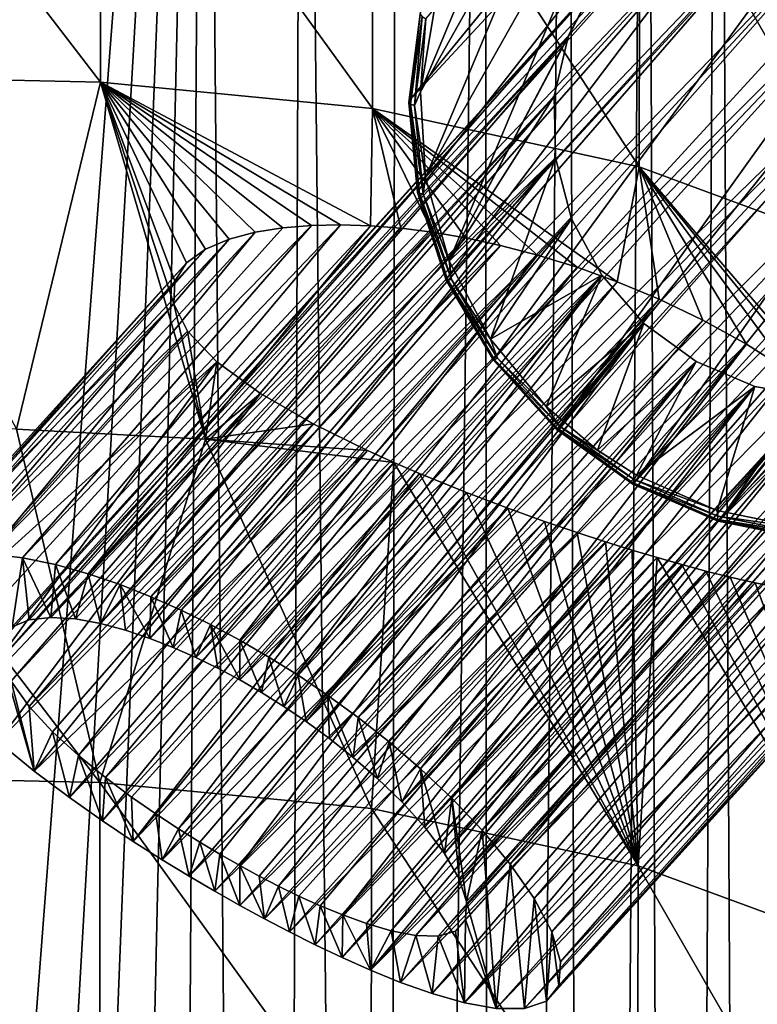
# Model space of a CAD drawing. Header units: metres. Extents: x -26 to 26, y -119 to 32.
# Tile 196 of 208: x 8.55 to 13.38, y 11.28 to 17.73. Entities that reach past the tile are written whole.
import ezdxf

# ---------------------------------------------------------------- set-up
doc = ezdxf.new("R2010")
doc.units = ezdxf.units.M
doc.layers.add('solid_13_411_041_XXX', color=7, linetype='CONTINUOUS')

msp = doc.modelspace()

# ---------------------------------------------------------------- linework, layer by layer
at = {"layer": 'solid_13_411_041_XXX'}
for points in [[(5.831902, -25.666977, 3.756081), (4.878562, 25.624779, 3.756081), (9.757009, 25.589111, 3.756081)], [(6.808683, -25.660992, 3.756081), (5.831902, -25.666977, 3.756081), (9.757009, 25.589111, 3.756081)], [(7.731613, -25.654713, 3.756081), (6.808683, -25.660992, 3.756081), (9.757009, 25.589111, 3.756081)], [(8.60435, -25.647881, 3.756081), (7.731613, -25.654713, 3.756081), (9.757009, 25.589111, 3.756081)], [(9.429008, -25.640295, 3.756081), (8.60435, -25.647881, 3.756081), (9.757009, 25.589111, 3.756081)], [(10.208792, -25.632196, 3.756081), (9.429008, -25.640295, 3.756081), (9.757009, 25.589111, 3.756081)], [(10.401168, 25.58287, 3.756081), (10.208792, -25.632196, 3.756081), (9.757009, 25.589111, 3.756081)], [(10.401168, 25.58287, 3.756081), (10.943266, -25.619617, 3.756081), (10.208792, -25.632196, 3.756081)], [(10.401168, 25.58287, 3.756081), (11.013348, 25.571047, 3.756081), (10.943266, -25.619617, 3.756081)], [(11.013348, 25.571047, 3.756081), (11.59411, 25.554113, 3.756081), (10.943266, -25.619617, 3.756081)], [(11.59411, 25.554113, 3.756081), (11.631536, -25.6001, 3.756081), (10.943266, -25.619617, 3.756081)], [(11.59411, 25.554113, 3.756081), (12.139857, 25.528975, 3.756081), (11.631536, -25.6001, 3.756081)], [(12.139857, 25.528975, 3.756081), (12.270702, -25.568821, 3.756081), (11.631536, -25.6001, 3.756081)], [(12.139857, 25.528975, 3.756081), (12.649996, 25.495146, 3.756081), (12.270702, -25.568821, 3.756081)], [(12.649996, 25.495146, 3.756081), (12.857265, -25.52578, 3.756081), (12.270702, -25.568821, 3.756081)], [(12.649996, 25.495146, 3.756081), (13.122694, 25.453043, 3.756081), (12.857265, -25.52578, 3.756081)], [(13.122694, 25.453043, 3.756081), (13.392784, -25.471094, 3.756081), (12.857265, -25.52578, 3.756081)], [(13.122694, 25.453043, 3.756081), (13.56049, 25.402906, 3.756081), (13.392784, -25.471094, 3.756081)], [(11.097615, 17.199749, 50.441036), (14.489766, 20.856882, 63.058983), (14.567707, 21.447651, 62.978523)], [(11.173163, 17.779676, 50.24818), (11.097615, 17.199749, 50.441036), (14.567707, 21.447651, 62.978523)], [(11.097615, 17.199749, 50.441036), (11.15557, 16.608032, 50.601433), (14.489766, 20.856882, 63.058983)], [(11.15557, 16.608032, 50.601433), (14.543443, 20.268007, 63.139286), (14.489766, 20.856882, 63.058983)], [(11.15557, 16.608032, 50.601433), (11.344121, 16.034195, 50.721329), (14.543443, 20.268007, 63.139286)], [(11.344121, 16.034195, 50.721329), (14.725434, 19.703249, 63.207401), (14.543443, 20.268007, 63.139286)], [(11.344121, 16.034195, 50.721329), (11.653813, 15.507015, 50.794716), (14.725434, 19.703249, 63.207401)], [(11.653813, 15.507015, 50.794716), (15.026772, 19.187281, 63.251022), (14.725434, 19.703249, 63.207401)], [(7.286555, 19.651575, 21.740513), (7.286551, 17.359747, 34.738117), (9.076546, 17.320461, 34.736599)], [(9.078056, 19.612093, 21.739695), (7.286555, 19.651575, 21.740513), (9.076546, 17.320461, 34.736599)], [(9.078056, 19.612093, 21.739695), (9.076546, 17.320461, 34.736599), (10.857989, 17.148922, 34.728016)], [(10.860944, 19.439571, 21.734562), (9.078056, 19.612093, 21.739695), (10.857989, 17.148922, 34.728016)], [(10.860944, 19.439571, 21.734562), (10.857989, 17.148922, 34.728016), (12.605941, 16.767563, 34.708519)], [(12.610147, 19.056086, 21.722675), (10.860944, 19.439571, 21.734562), (12.605941, 16.767563, 34.708519)], [(12.694605, 19.335445, 49.267811), (11.360467, 16.149397, 50.574905), (11.205418, 16.697655, 50.453594)], [(12.694605, 19.335445, 49.267811), (11.205418, 16.697655, 50.453594), (12.207278, 19.090193, 49.472038)], [(12.321836, 17.966549, 49.775414), (11.360467, 16.149397, 50.574905), (12.694605, 19.335445, 49.267811)], [(11.653813, 15.507015, 50.794716), (12.06912, 15.052923, 50.817909), (15.026772, 19.187281, 63.251022)], [(12.06912, 15.052923, 50.817909), (15.217627, 18.955164, 63.260391), (15.026772, 19.187281, 63.251022)], [(12.207278, 19.090193, 49.472038), (11.205418, 16.697655, 50.453594), (11.172605, 17.257481, 50.29591)], [(12.207278, 19.090193, 49.472038), (11.172605, 17.257481, 50.29591), (11.793775, 18.740894, 49.687332)], [(12.610147, 19.056086, 21.722675), (12.605941, 16.767563, 34.708519), (14.282841, 16.146286, 34.676434)], [(14.287923, 18.431551, 21.702971), (12.610147, 19.056086, 21.722675), (14.282841, 16.146286, 34.676434)], [(12.06912, 15.052923, 50.817909), (15.432016, 18.744043, 63.260078), (15.217627, 18.955164, 63.260391)], [(11.793775, 18.740894, 49.687332), (11.172605, 17.257481, 50.29591), (11.263619, 17.801838, 50.10947)], [(12.06912, 15.052923, 50.817909), (12.569215, 14.694694, 50.789749), (15.432016, 18.744043, 63.260078)], [(12.569215, 14.694694, 50.789749), (15.667172, 18.556452, 63.249557), (15.432016, 18.744043, 63.260078)], [(8.752592, 13.817999, 33.698719), (12.918184, 18.466753, 49.465981), (13.297206, 18.589657, 49.32732)], [(8.912621, 13.807173, 33.318634), (8.752592, 13.817999, 33.698719), (13.297206, 18.589657, 49.32732)], [(9.077624, 13.777135, 33.023472), (8.912621, 13.807173, 33.318634), (13.297206, 18.589657, 49.32732)], [(9.077624, 13.777135, 33.023472), (13.297206, 18.589657, 49.32732), (13.70167, 18.616512, 49.210377)], [(9.241492, 13.733468, 32.79826), (9.077624, 13.777135, 33.023472), (13.70167, 18.616512, 49.210377)], [(9.400552, 13.68035, 32.630367), (9.241492, 13.733468, 32.79826), (13.70167, 18.616512, 49.210377)], [(9.400552, 13.68035, 32.630367), (13.70167, 18.616512, 49.210377), (14.108065, 18.545759, 49.121948)], [(9.553615, 13.620504, 32.508766), (9.400552, 13.68035, 32.630367), (14.108065, 18.545759, 49.121948)], [(9.701902, 13.555016, 32.424465), (9.553615, 13.620504, 32.508766), (14.108065, 18.545759, 49.121948)], [(9.701902, 13.555016, 32.424465), (14.108065, 18.545759, 49.121948), (14.492766, 18.381517, 49.067169)], [(12.569215, 14.694694, 50.789749), (15.920029, 18.394691, 63.228653), (15.667172, 18.556452, 63.249557)], [(8.609137, 13.802664, 34.173035), (12.586637, 18.254946, 49.618294), (12.918184, 18.466753, 49.465981)], [(8.752592, 13.817999, 33.698719), (8.609137, 13.802664, 34.173035), (12.918184, 18.466753, 49.465981)], [(9.846226, 13.484516, 32.372063), (9.701902, 13.555016, 32.424465), (14.492766, 18.381517, 49.067169)], [(9.988956, 13.40837, 32.34811), (9.846226, 13.484516, 32.372063), (14.492766, 18.381517, 49.067169)], [(9.988956, 13.40837, 32.34811), (14.492766, 18.381517, 49.067169), (14.83343, 18.133331, 49.049225)], [(13.129019, 14.450288, 50.711651), (15.920029, 18.394691, 63.228653), (12.569215, 14.694694, 50.789749)], [(16.187569, 18.260567, 63.19738), (15.920029, 18.394691, 63.228653), (13.129019, 14.450288, 50.711651)], [(8.498278, 13.755223, 34.736103), (12.321836, 17.966549, 49.775414), (12.586637, 18.254946, 49.618294)], [(8.609137, 13.802664, 34.173035), (8.498278, 13.755223, 34.736103), (12.586637, 18.254946, 49.618294)], [(16.466722, 18.155735, 63.156342), (16.187569, 18.260567, 63.19738), (13.129019, 14.450288, 50.711651)], [(10.132395, 13.325391, 32.351948), (9.988956, 13.40837, 32.34811), (14.83343, 18.133331, 49.049225)], [(10.276804, 13.235147, 32.384892), (10.132395, 13.325391, 32.351948), (14.83343, 18.133331, 49.049225)], [(10.424582, 13.135489, 32.450687), (10.276804, 13.235147, 32.384892), (14.83343, 18.133331, 49.049225)], [(10.424582, 13.135489, 32.450687), (14.83343, 18.133331, 49.049225), (15.11027, 17.815613, 49.069157)], [(16.754025, 18.081606, 63.106358), (16.466722, 18.155735, 63.156342), (13.129019, 14.450288, 50.711651)], [(16.754025, 18.081606, 63.106358), (13.129019, 14.450288, 50.711651), (13.720464, 14.331961, 50.587521)], [(8.430778, 13.550331, 36.075058), (12.139165, 17.618332, 49.9282), (12.321836, 17.966549, 49.775414)], [(8.434385, 13.671386, 35.378971), (8.430778, 13.550331, 36.075058), (12.321836, 17.966549, 49.775414)], [(8.498278, 13.755223, 34.736103), (8.434385, 13.671386, 35.378971), (12.321836, 17.966549, 49.775414)], [(12.321836, 17.966549, 49.775414), (12.139165, 17.618332, 49.9282), (11.360467, 16.149397, 50.574905)], [(10.576287, 13.02486, 32.55537), (10.424582, 13.135489, 32.450687), (15.11027, 17.815613, 49.069157)], [(10.732669, 12.90093, 32.708622), (10.576287, 13.02486, 32.55537), (15.11027, 17.815613, 49.069157)], [(10.732669, 12.90093, 32.708622), (15.11027, 17.815613, 49.069157), (15.307184, 17.446827, 49.125809)], [(11.208136, 17.735876, 50.152241), (11.263619, 17.801838, 50.10947), (11.172605, 17.257481, 50.29591)], [(11.095407, 17.188557, 50.403801), (11.097615, 17.199749, 50.441036), (11.173163, 17.779676, 50.24818)], [(11.170747, 17.766884, 50.211479), (11.095407, 17.188557, 50.403801), (11.173163, 17.779676, 50.24818)], [(11.108274, 17.177734, 50.368549), (11.095407, 17.188557, 50.403801), (11.170747, 17.766884, 50.211479)], [(11.108274, 17.177734, 50.368549), (11.170747, 17.766884, 50.211479), (11.183018, 17.751492, 50.17775)], [(11.108274, 17.177734, 50.368549), (11.183018, 17.751492, 50.17775), (11.134283, 17.168966, 50.340763)], [(11.183018, 17.751492, 50.17775), (11.208136, 17.735876, 50.152241), (11.134283, 17.168966, 50.340763)], [(11.134283, 17.168966, 50.340763), (11.208136, 17.735876, 50.152241), (11.172605, 17.257481, 50.29591)], [(8.430778, 13.550331, 36.075058), (8.492352, 13.400116, 36.76585), (12.139165, 17.618332, 49.9282)], [(8.492352, 13.400116, 36.76585), (12.049231, 17.230511, 50.067783), (12.139165, 17.618332, 49.9282)], [(12.139165, 17.618332, 49.9282), (12.049231, 17.230511, 50.067783), (11.360467, 16.149397, 50.574905)], [(10.892148, 12.762321, 32.922787), (10.732669, 12.90093, 32.708622), (15.307184, 17.446827, 49.125809)], [(11.050216, 12.6094, 33.211517), (10.892148, 12.762321, 32.922787), (15.307184, 17.446827, 49.125809)], [(11.050216, 12.6094, 33.211517), (15.307184, 17.446827, 49.125809), (15.412726, 17.04841, 49.215885)], [(9.076546, 17.320461, 34.736599), (7.286551, 17.359747, 34.738117), (8.526219, 15.049771, 47.73494)], [(9.076546, 17.320461, 34.736599), (8.526219, 15.049771, 47.73494), (9.76411, 14.983895, 47.730347)], [(9.076546, 17.320461, 34.736599), (9.76411, 14.983895, 47.730347), (9.557664, 15.869755, 42.797859)], [(9.076546, 17.320461, 34.736599), (10.650062, 16.387323, 39.218739), (10.844691, 16.3808, 39.095715)], [(10.857989, 17.148922, 34.728016), (9.076546, 17.320461, 34.736599), (10.844691, 16.3808, 39.095715)], [(9.076546, 17.320461, 34.736599), (10.459313, 16.383593, 39.382599), (10.650062, 16.387323, 39.218739)], [(9.076546, 17.320461, 34.736599), (10.272396, 16.368326, 39.59586), (10.459313, 16.383593, 39.382599)], [(9.076546, 17.320461, 34.736599), (10.090981, 16.339474, 39.870483), (10.272396, 16.368326, 39.59586)], [(9.076546, 17.320461, 34.736599), (9.919145, 16.294142, 40.22234), (10.090981, 16.339474, 39.870483)], [(9.076546, 17.320461, 34.736599), (9.764517, 16.228582, 40.671185), (9.919145, 16.294142, 40.22234)], [(9.076546, 17.320461, 34.736599), (9.639682, 16.138472, 41.238972), (9.764517, 16.228582, 40.671185)], [(9.076546, 17.320461, 34.736599), (9.563025, 16.01967, 41.945301), (9.639682, 16.138472, 41.238972)], [(9.076546, 17.320461, 34.736599), (9.557664, 15.869755, 42.797859), (9.563025, 16.01967, 41.945301)], [(8.492352, 13.400116, 36.76585), (8.610136, 13.233966, 37.395714), (12.049231, 17.230511, 50.067783)], [(8.610136, 13.233966, 37.395714), (12.057265, 16.825624, 50.186054), (12.049231, 17.230511, 50.067783)], [(11.134283, 17.168966, 50.340763), (11.172605, 17.257481, 50.29591), (11.205418, 16.697655, 50.453594)], [(12.049231, 17.230511, 50.067783), (12.057265, 16.825624, 50.186054), (11.360467, 16.149397, 50.574905)], [(10.857989, 17.148922, 34.728016), (10.844691, 16.3808, 39.095715), (11.044461, 16.364569, 39.007877)], [(10.857989, 17.148922, 34.728016), (12.199275, 16.109493, 39.076065), (12.461523, 16.014917, 39.212036)], [(12.605941, 16.767563, 34.708519), (10.857989, 17.148922, 34.728016), (12.461523, 16.014917, 39.212036)], [(10.857989, 17.148922, 34.728016), (11.940136, 16.18952, 38.98489), (12.199275, 16.109493, 39.076065)], [(10.857989, 17.148922, 34.728016), (11.696782, 16.252758, 38.93774), (11.940136, 16.18952, 38.98489)], [(10.857989, 17.148922, 34.728016), (11.467971, 16.301708, 38.928249), (11.696782, 16.252758, 38.93774)], [(10.857989, 17.148922, 34.728016), (11.251403, 16.338482, 38.952236), (11.467971, 16.301708, 38.928249)], [(10.857989, 17.148922, 34.728016), (11.044461, 16.364569, 39.007877), (11.251403, 16.338482, 38.952236)], [(11.095407, 17.188557, 50.403801), (11.153201, 16.598471, 50.563755), (11.097615, 17.199749, 50.441036)], [(11.165611, 16.592314, 50.527241), (11.153201, 16.598471, 50.563755), (11.095407, 17.188557, 50.403801)], [(11.165611, 16.592314, 50.527241), (11.095407, 17.188557, 50.403801), (11.108274, 17.177734, 50.368549)], [(11.153201, 16.598471, 50.563755), (11.15557, 16.608032, 50.601433), (11.097615, 17.199749, 50.441036)], [(11.108274, 17.177734, 50.368549), (11.134283, 17.168966, 50.340763), (11.190936, 16.590532, 50.497559)], [(11.165611, 16.592314, 50.527241), (11.108274, 17.177734, 50.368549), (11.190936, 16.590532, 50.497559)], [(11.190936, 16.590532, 50.497559), (11.134283, 17.168966, 50.340763), (11.205418, 16.697655, 50.453594)], [(11.200222, 12.4438, 33.590775), (11.050216, 12.6094, 33.211517), (15.412726, 17.04841, 49.215885)], [(11.330067, 12.272619, 34.0681), (11.200222, 12.4438, 33.590775), (15.412726, 17.04841, 49.215885)], [(11.330067, 12.272619, 34.0681), (15.412726, 17.04841, 49.215885), (15.420762, 16.643524, 49.334156)], [(8.610136, 13.233966, 37.395714), (8.763209, 13.068737, 37.919022), (12.057265, 16.825624, 50.186054)], [(8.763209, 13.068737, 37.919022), (8.933345, 12.912953, 38.332222), (12.057265, 16.825624, 50.186054)], [(8.933345, 12.912953, 38.332222), (12.162807, 16.427208, 50.276134), (12.057265, 16.825624, 50.186054)], [(12.057265, 16.825624, 50.186054), (11.63026, 15.639195, 50.653992), (11.360467, 16.149397, 50.574905)], [(12.057265, 16.825624, 50.186054), (12.162807, 16.427208, 50.276134), (11.63026, 15.639195, 50.653992)], [(12.605941, 16.767563, 34.708519), (12.461523, 16.014917, 39.212036), (12.736676, 15.900341, 39.404758)], [(12.605941, 16.767563, 34.708519), (13.862308, 15.227363, 40.930531), (14.106871, 15.015237, 41.540237)], [(14.282841, 16.146286, 34.676434), (12.605941, 16.767563, 34.708519), (14.106871, 15.015237, 41.540237)], [(12.605941, 16.767563, 34.708519), (13.592535, 15.425894, 40.418205), (13.862308, 15.227363, 40.930531)], [(12.605941, 16.767563, 34.708519), (13.308853, 15.605765, 39.998428), (13.592535, 15.425894, 40.418205)], [(12.605941, 16.767563, 34.708519), (13.020985, 15.764184, 39.663651), (13.308853, 15.605765, 39.998428)], [(12.605941, 16.767563, 34.708519), (12.736676, 15.900341, 39.404758), (13.020985, 15.764184, 39.663651)], [(11.190936, 16.590532, 50.497559), (11.205418, 16.697655, 50.453594), (11.360467, 16.149397, 50.574905)], [(11.42558, 12.107234, 34.637817), (11.330067, 12.272619, 34.0681), (15.420762, 16.643524, 49.334156)], [(11.42558, 12.107234, 34.637817), (15.420762, 16.643524, 49.334156), (15.330828, 16.255703, 49.473743)], [(11.153201, 16.598471, 50.563755), (11.341233, 16.026217, 50.683323), (11.15557, 16.608032, 50.601433)], [(11.352157, 16.024582, 50.645863), (11.341233, 16.026217, 50.683323), (11.153201, 16.598471, 50.563755)], [(11.352157, 16.024582, 50.645863), (11.153201, 16.598471, 50.563755), (11.165611, 16.592314, 50.527241)], [(11.341233, 16.026217, 50.683323), (11.344121, 16.034195, 50.721329), (11.15557, 16.608032, 50.601433)], [(11.165611, 16.592314, 50.527241), (11.190936, 16.590532, 50.497559), (11.375256, 16.029577, 50.614765)], [(11.352157, 16.024582, 50.645863), (11.165611, 16.592314, 50.527241), (11.375256, 16.029577, 50.614765)], [(11.375256, 16.029577, 50.614765), (11.190936, 16.590532, 50.497559), (11.360467, 16.149397, 50.574905)], [(8.349959, 14.23458, 32.403801), (10.459313, 16.383593, 39.382599), (10.272396, 16.368326, 39.59586)], [(8.349959, 14.23458, 32.403801), (8.565359, 14.208559, 31.987692), (10.459313, 16.383593, 39.382599)], [(8.565359, 14.208559, 31.987692), (10.650062, 16.387323, 39.218739), (10.459313, 16.383593, 39.382599)], [(8.565359, 14.208559, 31.987692), (8.782731, 14.163024, 31.65942), (10.650062, 16.387323, 39.218739)], [(8.782731, 14.163024, 31.65942), (10.844691, 16.3808, 39.095715), (10.650062, 16.387323, 39.218739)], [(8.782731, 14.163024, 31.65942), (8.996832, 14.102973, 31.404688), (10.844691, 16.3808, 39.095715)], [(8.933345, 12.912953, 38.332222), (9.109333, 12.769321, 38.648518), (12.162807, 16.427208, 50.276134)], [(8.996832, 14.102973, 31.404688), (11.044461, 16.364569, 39.007877), (10.844691, 16.3808, 39.095715)], [(9.109333, 12.769321, 38.648518), (12.359722, 16.058422, 50.332787), (12.162807, 16.427208, 50.276134)], [(12.162807, 16.427208, 50.276134), (12.359722, 16.058422, 50.332787), (11.63026, 15.639195, 50.653992)], [(8.145388, 14.234828, 32.921833), (10.090981, 16.339474, 39.870483), (9.919145, 16.294142, 40.22234)], [(8.145388, 14.234828, 32.921833), (8.349959, 14.23458, 32.403801), (10.090981, 16.339474, 39.870483)], [(8.349959, 14.23458, 32.403801), (10.272396, 16.368326, 39.59586), (10.090981, 16.339474, 39.870483)], [(8.996832, 14.102973, 31.404688), (11.251403, 16.338482, 38.952236), (11.044461, 16.364569, 39.007877)], [(8.996832, 14.102973, 31.404688), (9.205229, 14.031998, 31.210697), (11.251403, 16.338482, 38.952236)], [(9.205229, 14.031998, 31.210697), (11.467971, 16.301708, 38.928249), (11.251403, 16.338482, 38.952236)], [(7.964642, 14.202301, 33.552509), (9.919145, 16.294142, 40.22234), (9.764517, 16.228582, 40.671185)], [(7.964642, 14.202301, 33.552509), (8.145388, 14.234828, 32.921833), (9.919145, 16.294142, 40.22234)], [(9.205229, 14.031998, 31.210697), (9.407487, 13.952371, 31.06695), (11.467971, 16.301708, 38.928249)], [(9.407487, 13.952371, 31.06695), (11.696782, 16.252758, 38.93774), (11.467971, 16.301708, 38.928249)], [(9.407487, 13.952371, 31.06695), (9.604706, 13.865123, 30.965435), (11.696782, 16.252758, 38.93774)], [(9.604706, 13.865123, 30.965435), (11.940136, 16.18952, 38.98489), (11.696782, 16.252758, 38.93774)], [(11.474631, 11.958576, 35.290085), (11.42558, 12.107234, 34.637817), (15.330828, 16.255703, 49.473743)], [(11.474631, 11.958576, 35.290085), (15.330828, 16.255703, 49.473743), (15.148157, 15.907485, 49.62653)], [(7.824538, 14.130377, 34.298157), (9.764517, 16.228582, 40.671185), (9.639682, 16.138472, 41.238972)], [(7.824538, 14.130377, 34.298157), (7.964642, 14.202301, 33.552509), (9.764517, 16.228582, 40.671185)], [(9.604706, 13.865123, 30.965435), (9.797687, 13.770858, 30.901157), (11.940136, 16.18952, 38.98489)], [(9.797687, 13.770858, 30.901157), (9.988953, 13.668836, 30.870899), (11.940136, 16.18952, 38.98489)], [(9.988953, 13.668836, 30.870899), (12.199275, 16.109493, 39.076065), (11.940136, 16.18952, 38.98489)], [(7.743686, 14.014637, 35.146301), (9.639682, 16.138472, 41.238972), (9.563025, 16.01967, 41.945301)], [(7.743686, 14.014637, 35.146301), (7.824538, 14.130377, 34.298157), (9.639682, 16.138472, 41.238972)], [(11.375256, 16.029577, 50.614765), (11.360467, 16.149397, 50.574905), (11.63026, 15.639195, 50.653992)], [(9.109333, 12.769321, 38.648518), (9.280243, 12.6415, 38.87804), (12.359722, 16.058422, 50.332787)], [(9.280243, 12.6415, 38.87804), (9.438921, 12.530754, 39.035713), (12.359722, 16.058422, 50.332787)], [(9.438921, 12.530754, 39.035713), (9.587613, 12.432814, 39.141113), (12.359722, 16.058422, 50.332787)], [(9.587613, 12.432814, 39.141113), (12.63656, 15.740704, 50.352718), (12.359722, 16.058422, 50.332787)], [(9.988953, 13.668836, 30.870899), (10.179974, 13.558326, 30.874092), (12.199275, 16.109493, 39.076065)], [(10.179974, 13.558326, 30.874092), (12.461523, 16.014917, 39.212036), (12.199275, 16.109493, 39.076065)], [(12.359722, 16.058422, 50.332787), (11.996295, 15.19716, 50.686871), (11.63026, 15.639195, 50.653992)], [(12.359722, 16.058422, 50.332787), (12.63656, 15.740704, 50.352718), (11.996295, 15.19716, 50.686871)], [(7.743686, 14.014637, 35.146301), (9.563025, 16.01967, 41.945301), (9.557664, 15.869755, 42.797859)], [(10.179974, 13.558326, 30.874092), (10.371635, 13.438545, 30.911943), (12.461523, 16.014917, 39.212036)], [(10.371635, 13.438545, 30.911943), (12.736676, 15.900341, 39.404758), (12.461523, 16.014917, 39.212036)], [(11.341233, 16.026217, 50.683323), (11.650072, 15.500488, 50.756508), (11.344121, 16.034195, 50.721329)], [(11.658555, 15.503012, 50.718468), (11.650072, 15.500488, 50.756508), (11.341233, 16.026217, 50.683323)], [(11.658555, 15.503012, 50.718468), (11.341233, 16.026217, 50.683323), (11.352157, 16.024582, 50.645863)], [(11.650072, 15.500488, 50.756508), (11.653813, 15.507015, 50.794716), (11.344121, 16.034195, 50.721329)], [(11.352157, 16.024582, 50.645863), (11.375256, 16.029577, 50.614765), (11.677997, 15.51423, 50.686504)], [(11.658555, 15.503012, 50.718468), (11.352157, 16.024582, 50.645863), (11.677997, 15.51423, 50.686504)], [(11.677997, 15.51423, 50.686504), (11.375256, 16.029577, 50.614765), (11.63026, 15.639195, 50.653992)], [(7.738124, 13.855385, 36.062725), (9.557664, 15.869755, 42.797859), (9.646107, 15.690499, 43.777031)], [(7.738124, 13.855385, 36.062725), (7.743686, 14.014637, 35.146301), (9.557664, 15.869755, 42.797859)], [(9.646107, 15.690499, 43.777031), (9.557664, 15.869755, 42.797859), (9.76411, 14.983895, 47.730347)], [(10.371635, 13.438545, 30.911943), (10.566362, 13.307285, 30.988138), (12.736676, 15.900341, 39.404758)], [(10.566362, 13.307285, 30.988138), (13.020985, 15.764184, 39.663651), (12.736676, 15.900341, 39.404758)], [(11.466878, 11.840569, 35.989758), (15.148157, 15.907485, 49.62653), (14.883356, 15.619089, 49.783646)], [(11.466878, 11.840569, 35.989758), (11.474631, 11.958576, 35.290085), (15.148157, 15.907485, 49.62653)], [(9.587613, 12.432814, 39.141113), (9.727309, 12.345415, 39.205753), (12.63656, 15.740704, 50.352718)], [(9.727309, 12.345415, 39.205753), (9.859393, 12.266626, 39.23761), (12.63656, 15.740704, 50.352718)], [(9.859393, 12.266626, 39.23761), (9.988974, 12.192862, 39.241772), (12.63656, 15.740704, 50.352718)], [(9.988974, 12.192862, 39.241772), (12.977226, 15.492517, 50.334774), (12.63656, 15.740704, 50.352718)], [(10.566362, 13.307285, 30.988138), (10.764665, 13.16299, 31.108526), (13.020985, 15.764184, 39.663651)], [(10.764665, 13.16299, 31.108526), (13.308853, 15.605765, 39.998428), (13.020985, 15.764184, 39.663651)], [(12.63656, 15.740704, 50.352718), (12.333102, 14.912864, 50.680706), (11.996295, 15.19716, 50.686871)], [(12.63656, 15.740704, 50.352718), (12.977226, 15.492517, 50.334774), (12.333102, 14.912864, 50.680706)], [(7.81471, 13.659802, 36.990635), (7.738124, 13.855385, 36.062725), (9.646107, 15.690499, 43.777031)], [(7.81471, 13.659802, 36.990635), (9.646107, 15.690499, 43.777031), (9.839399, 15.490028, 44.823544)], [(9.839399, 15.490028, 44.823544), (9.646107, 15.690499, 43.777031), (9.76411, 14.983895, 47.730347)], [(10.764665, 13.16299, 31.108526), (10.9671, 13.003491, 31.28204), (13.308853, 15.605765, 39.998428)], [(10.9671, 13.003491, 31.28204), (11.172524, 12.827218, 31.520329), (13.308853, 15.605765, 39.998428)], [(11.172524, 12.827218, 31.520329), (13.592535, 15.425894, 40.418205), (13.308853, 15.605765, 39.998428)], [(11.288429, 11.731096, 37.298489), (14.883356, 15.619089, 49.783646), (14.551809, 15.407281, 49.935963)], [(11.288429, 11.731096, 37.298489), (11.401799, 11.764553, 36.673607), (14.883356, 15.619089, 49.783646)], [(11.401799, 11.764553, 36.673607), (11.466878, 11.840569, 35.989758), (14.883356, 15.619089, 49.783646)], [(11.677997, 15.51423, 50.686504), (11.63026, 15.639195, 50.653992), (11.996295, 15.19716, 50.686871)], [(7.965903, 13.441899, 37.862091), (7.81471, 13.659802, 36.990635), (9.839399, 15.490028, 44.823544)], [(8.170911, 13.218849, 38.61985), (7.965903, 13.441899, 37.862091), (9.839399, 15.490028, 44.823544)], [(8.170911, 13.218849, 38.61985), (9.839399, 15.490028, 44.823544), (10.125716, 15.282707, 45.843269)], [(10.125716, 15.282707, 45.843269), (9.839399, 15.490028, 44.823544), (9.76411, 14.983895, 47.730347)], [(10.115314, 12.124304, 39.21994), (12.977226, 15.492517, 50.334774), (9.988974, 12.192862, 39.241772)], [(10.115314, 12.124304, 39.21994), (10.243364, 12.05829, 39.17115), (12.977226, 15.492517, 50.334774)], [(10.243364, 12.05829, 39.17115), (13.361928, 15.328275, 50.279995), (12.977226, 15.492517, 50.334774)], [(11.650072, 15.500488, 50.756508), (12.064234, 15.04765, 50.77964), (11.653813, 15.507015, 50.794716)], [(12.069442, 15.053753, 50.741413), (11.650072, 15.500488, 50.756508), (11.658555, 15.503012, 50.718468)], [(12.069442, 15.053753, 50.741413), (12.064234, 15.04765, 50.77964), (11.650072, 15.500488, 50.756508)], [(12.064234, 15.04765, 50.77964), (12.06912, 15.052923, 50.817909), (11.653813, 15.507015, 50.794716)], [(11.658555, 15.503012, 50.718468), (11.677997, 15.51423, 50.686504), (12.083981, 15.070333, 50.709179)], [(12.069442, 15.053753, 50.741413), (11.658555, 15.503012, 50.718468), (12.083981, 15.070333, 50.709179)], [(12.083981, 15.070333, 50.709179), (11.677997, 15.51423, 50.686504), (11.996295, 15.19716, 50.686871)], [(12.977226, 15.492517, 50.334774), (12.587763, 14.749491, 50.660702), (12.333102, 14.912864, 50.680706)], [(13.361928, 15.328275, 50.279995), (12.587763, 14.749491, 50.660702), (12.977226, 15.492517, 50.334774)], [(11.141706, 11.734843, 37.831131), (14.551809, 15.407281, 49.935963), (14.172788, 15.284377, 50.074623)], [(11.141706, 11.734843, 37.831131), (11.288429, 11.731096, 37.298489), (14.551809, 15.407281, 49.935963)], [(11.172524, 12.827218, 31.520329), (11.377734, 12.63363, 31.837471), (13.592535, 15.425894, 40.418205)], [(11.377734, 12.63363, 31.837471), (13.862308, 15.227363, 40.930531), (13.592535, 15.425894, 40.418205)], [(8.403837, 13.005483, 39.235077), (8.170911, 13.218849, 38.61985), (10.125716, 15.282707, 45.843269)], [(8.403837, 13.005483, 39.235077), (10.125716, 15.282707, 45.843269), (10.469293, 15.08512, 46.739346)], [(10.469293, 15.08512, 46.739346), (10.125716, 15.282707, 45.843269), (9.76411, 14.983895, 47.730347)], [(10.243364, 12.05829, 39.17115), (10.37655, 11.993542, 39.09066), (13.361928, 15.328275, 50.279995)], [(10.37655, 11.993542, 39.09066), (10.516196, 11.930326, 38.971397), (13.361928, 15.328275, 50.279995)], [(10.516196, 11.930326, 38.971397), (10.663194, 11.869644, 38.803158), (13.361928, 15.328275, 50.279995)], [(10.663194, 11.869644, 38.803158), (13.768323, 15.257522, 50.191566), (13.361928, 15.328275, 50.279995)], [(10.981101, 11.765667, 38.251057), (14.172788, 15.284377, 50.074623), (13.768323, 15.257522, 50.191566)], [(10.981101, 11.765667, 38.251057), (11.141706, 11.734843, 37.831131), (14.172788, 15.284377, 50.074623)], [(13.361928, 15.328275, 50.279995), (13.11678, 14.517344, 50.58725), (12.587763, 14.749491, 50.660702)], [(13.361928, 15.328275, 50.279995), (13.768323, 15.257522, 50.191566), (13.11678, 14.517344, 50.58725)], [(10.663194, 11.869644, 38.803158), (10.819168, 11.813156, 38.56913), (13.768323, 15.257522, 50.191566)], [(10.819168, 11.813156, 38.56913), (10.981101, 11.765667, 38.251057), (13.768323, 15.257522, 50.191566)], [(11.377734, 12.63363, 31.837471), (11.57684, 12.424028, 32.248932), (13.862308, 15.227363, 40.930531)], [(11.57684, 12.424028, 32.248932), (14.106871, 15.015237, 41.540237), (13.862308, 15.227363, 40.930531)], [(13.768323, 15.257522, 50.191566), (13.675841, 14.402035, 50.470947), (13.11678, 14.517344, 50.58725)], [(12.083981, 15.070333, 50.709179), (11.996295, 15.19716, 50.686871), (12.333102, 14.912864, 50.680706)], [(8.642735, 12.81075, 39.708542), (8.403837, 13.005483, 39.235077), (10.469293, 15.08512, 46.739346)], [(8.642735, 12.81075, 39.708542), (10.469293, 15.08512, 46.739346), (10.826813, 14.909369, 47.455921)], [(10.826813, 14.909369, 47.455921), (10.469293, 15.08512, 46.739346), (9.76411, 14.983895, 47.730347)], [(7.286548, 15.067885, 47.735905), (7.286541, 12.775992, 60.733875), (9.073554, 12.737207, 60.730373)], [(8.526219, 15.049771, 47.73494), (7.286548, 15.067885, 47.735905), (9.073554, 12.737207, 60.730373)], [(9.76411, 14.983895, 47.730347), (8.526219, 15.049771, 47.73494), (9.073554, 12.737207, 60.730373)], [(12.069442, 15.053753, 50.741413), (12.564215, 14.699334, 50.713554), (12.064234, 15.04765, 50.77964)], [(12.064234, 15.04765, 50.77964), (12.562948, 14.690408, 50.751556), (12.06912, 15.052923, 50.817909)], [(12.564215, 14.699334, 50.713554), (12.562948, 14.690408, 50.751556), (12.064234, 15.04765, 50.77964)], [(12.562948, 14.690408, 50.751556), (12.569215, 14.694694, 50.789749), (12.06912, 15.052923, 50.817909)], [(12.069442, 15.053753, 50.741413), (12.083981, 15.070333, 50.709179), (12.572848, 14.720144, 50.681652)], [(12.069442, 15.053753, 50.741413), (12.572848, 14.720144, 50.681652), (12.564215, 14.699334, 50.713554)], [(12.083981, 15.070333, 50.709179), (12.333102, 14.912864, 50.680706), (12.587763, 14.749491, 50.660702)], [(12.572848, 14.720144, 50.681652), (12.083981, 15.070333, 50.709179), (12.587763, 14.749491, 50.660702)], [(9.76411, 14.983895, 47.730347), (9.073554, 12.737207, 60.730373), (10.852142, 12.567634, 60.714897)], [(10.998105, 14.832269, 47.741222), (9.76411, 14.983895, 47.730347), (10.852142, 12.567634, 60.714897)], [(10.826813, 14.909369, 47.455921), (9.76411, 14.983895, 47.730347), (10.998105, 14.832269, 47.741222)], [(11.57684, 12.424028, 32.248932), (11.760835, 12.202466, 32.769512), (14.106871, 15.015237, 41.540237)], [(11.760835, 12.202466, 32.769512), (14.31362, 14.797162, 42.24715), (14.106871, 15.015237, 41.540237)], [(8.87375, 12.637755, 40.059074), (8.642735, 12.81075, 39.708542), (10.826813, 14.909369, 47.455921)], [(8.87375, 12.637755, 40.059074), (10.826813, 14.909369, 47.455921), (10.998105, 14.832269, 47.741222)], [(9.090678, 12.485575, 40.311295), (8.87375, 12.637755, 40.059074), (10.998105, 14.832269, 47.741222)], [(9.090678, 12.485575, 40.311295), (10.998105, 14.832269, 47.741222), (11.166556, 14.759942, 47.990295)], [(10.998105, 14.832269, 47.741222), (10.852142, 12.567634, 60.714897), (12.597621, 12.190527, 60.68018)], [(11.166556, 14.759942, 47.990295), (10.998105, 14.832269, 47.741222), (12.597621, 12.190527, 60.68018)], [(11.760835, 12.202466, 32.769512), (11.917492, 11.976681, 33.409649), (14.31362, 14.797162, 42.24715)], [(11.917492, 11.976681, 33.409649), (14.469343, 14.583414, 43.042641), (14.31362, 14.797162, 42.24715)], [(9.292195, 12.351504, 40.487663), (9.090678, 12.485575, 40.311295), (11.166556, 14.759942, 47.990295)], [(9.292195, 12.351504, 40.487663), (11.166556, 14.759942, 47.990295), (11.473655, 14.635592, 48.370964)], [(11.473655, 14.635592, 48.370964), (11.166556, 14.759942, 47.990295), (12.597621, 12.190527, 60.68018)], [(13.118062, 14.457529, 50.636284), (12.562948, 14.690408, 50.751556), (12.564215, 14.699334, 50.713554)], [(13.120086, 14.481225, 50.605305), (12.564215, 14.699334, 50.713554), (12.572848, 14.720144, 50.681652)], [(13.120086, 14.481225, 50.605305), (13.118062, 14.457529, 50.636284), (12.564215, 14.699334, 50.713554)], [(13.11678, 14.517344, 50.58725), (12.572848, 14.720144, 50.681652), (12.587763, 14.749491, 50.660702)], [(13.11678, 14.517344, 50.58725), (13.120086, 14.481225, 50.605305), (12.572848, 14.720144, 50.681652)], [(9.480882, 12.231545, 40.606564), (9.292195, 12.351504, 40.487663), (11.473655, 14.635592, 48.370964)], [(9.480882, 12.231545, 40.606564), (11.473655, 14.635592, 48.370964), (11.745344, 14.532503, 48.633846)], [(11.745344, 14.532503, 48.633846), (11.473655, 14.635592, 48.370964), (12.597621, 12.190527, 60.68018)], [(13.12121, 14.446675, 50.673672), (12.569215, 14.694694, 50.789749), (12.562948, 14.690408, 50.751556)], [(13.118062, 14.457529, 50.636284), (13.12121, 14.446675, 50.673672), (12.562948, 14.690408, 50.751556)], [(13.129019, 14.450288, 50.711651), (12.569215, 14.694694, 50.789749), (13.12121, 14.446675, 50.673672)], [(11.917492, 11.976681, 33.409649), (12.032125, 11.758596, 34.169735), (14.469343, 14.583414, 43.042641)], [(12.032125, 11.758596, 34.169735), (14.56175, 14.386405, 43.90519), (14.469343, 14.583414, 43.042641)], [(9.657454, 12.123755, 40.679424), (9.480882, 12.231545, 40.606564), (11.745344, 14.532503, 48.633846)], [(9.657454, 12.123755, 40.679424), (11.745344, 14.532503, 48.633846), (11.985188, 14.446311, 48.810349)], [(11.985188, 14.446311, 48.810349), (11.745344, 14.532503, 48.633846), (12.597621, 12.190527, 60.68018)], [(13.11678, 14.517344, 50.58725), (13.675841, 14.402035, 50.470947), (13.120086, 14.481225, 50.605305)], [(9.825664, 12.02489, 40.715267), (9.657454, 12.123755, 40.679424), (11.985188, 14.446311, 48.810349)], [(9.825664, 12.02489, 40.715267), (11.985188, 14.446311, 48.810349), (12.19927, 14.373021, 48.924042)], [(12.19927, 14.373021, 48.924042), (11.985188, 14.446311, 48.810349), (12.597621, 12.190527, 60.68018)], [(13.120086, 14.481225, 50.605305), (13.698254, 14.365554, 50.483963), (13.118062, 14.457529, 50.636284)], [(13.118062, 14.457529, 50.636284), (13.703213, 14.340462, 50.513477), (13.12121, 14.446675, 50.673672)], [(13.698254, 14.365554, 50.483963), (13.703213, 14.340462, 50.513477), (13.118062, 14.457529, 50.636284)], [(13.675841, 14.402035, 50.470947), (13.698254, 14.365554, 50.483963), (13.120086, 14.481225, 50.605305)], [(13.129019, 14.450288, 50.711651), (13.12121, 14.446675, 50.673672), (13.711023, 14.328675, 50.549885)], [(13.703213, 14.340462, 50.513477), (13.711023, 14.328675, 50.549885), (13.12121, 14.446675, 50.673672)], [(13.720464, 14.331961, 50.587521), (13.129019, 14.450288, 50.711651), (13.711023, 14.328675, 50.549885)], [(12.032125, 11.758596, 34.169735), (12.089762, 11.563626, 35.033184), (14.56175, 14.386405, 43.90519)], [(12.089762, 11.563626, 35.033184), (14.58236, 14.21915, 44.795998), (14.56175, 14.386405, 43.90519)], [(9.825664, 12.02489, 40.715267), (12.19927, 14.373021, 48.924042), (9.988976, 11.932396, 40.718983)], [(9.988976, 11.932396, 40.718983), (12.19927, 14.373021, 48.924042), (12.385515, 14.31209, 48.988781)], [(10.150799, 11.844152, 40.69223), (9.988976, 11.932396, 40.718983), (12.385515, 14.31209, 48.988781)], [(10.150799, 11.844152, 40.69223), (12.385515, 14.31209, 48.988781), (12.558838, 14.257856, 49.019604)], [(12.385515, 14.31209, 48.988781), (12.19927, 14.373021, 48.924042), (12.597621, 12.190527, 60.68018)], [(12.558838, 14.257856, 49.019604), (12.385515, 14.31209, 48.988781), (12.597621, 12.190527, 60.68018)], [(10.314187, 11.758594, 40.633751), (10.150799, 11.844152, 40.69223), (12.558838, 14.257856, 49.019604)], [(10.314187, 11.758594, 40.633751), (12.558838, 14.257856, 49.019604), (12.723514, 14.20868, 49.021477)], [(12.723514, 14.20868, 49.021477), (12.558838, 14.257856, 49.019604), (12.597621, 12.190527, 60.68018)], [(8.498278, 13.755223, 34.736103), (8.565359, 14.208559, 31.987692), (8.349959, 14.23458, 32.403801)], [(8.609137, 13.802664, 34.173035), (8.565359, 14.208559, 31.987692), (8.498278, 13.755223, 34.736103)], [(8.752592, 13.817999, 33.698719), (8.782731, 14.163024, 31.65942), (8.565359, 14.208559, 31.987692)], [(8.752592, 13.817999, 33.698719), (8.565359, 14.208559, 31.987692), (8.609137, 13.802664, 34.173035)], [(10.482602, 11.67432, 40.539043), (10.314187, 11.758594, 40.633751), (12.723514, 14.20868, 49.021477)], [(10.482602, 11.67432, 40.539043), (12.723514, 14.20868, 49.021477), (12.883307, 14.163347, 48.996395)], [(12.079093, 11.408121, 35.96027), (14.530869, 14.092091, 45.659855), (14.58236, 14.21915, 44.795998)], [(12.089762, 11.563626, 35.033184), (12.079093, 11.408121, 35.96027), (14.58236, 14.21915, 44.795998)], [(12.723514, 14.20868, 49.021477), (12.597621, 12.190527, 60.68018), (14.272802, 11.575774, 60.623337)], [(12.883307, 14.163347, 48.996395), (12.723514, 14.20868, 49.021477), (14.272802, 11.575774, 60.623337)], [(8.912621, 13.807173, 33.318634), (8.782731, 14.163024, 31.65942), (8.752592, 13.817999, 33.698719)], [(8.912621, 13.807173, 33.318634), (8.996832, 14.102973, 31.404688), (8.782731, 14.163024, 31.65942)], [(10.65956, 11.590415, 40.399582), (10.482602, 11.67432, 40.539043), (12.883307, 14.163347, 48.996395)], [(10.65956, 11.590415, 40.399582), (12.883307, 14.163347, 48.996395), (13.041393, 14.121073, 48.943787)], [(10.845252, 11.50812, 40.205429), (10.65956, 11.590415, 40.399582), (13.041393, 14.121073, 48.943787)], [(10.845252, 11.50812, 40.205429), (13.041393, 14.121073, 48.943787), (13.200877, 14.081374, 48.860451)], [(13.041393, 14.121073, 48.943787), (12.883307, 14.163347, 48.996395), (14.272802, 11.575774, 60.623337)], [(13.200877, 14.081374, 48.860451), (13.041393, 14.121073, 48.943787), (14.272802, 11.575774, 60.623337)], [(9.077624, 13.777135, 33.023472), (8.996832, 14.102973, 31.404688), (8.912621, 13.807173, 33.318634)], [(9.077624, 13.777135, 33.023472), (9.205229, 14.031998, 31.210697), (8.996832, 14.102973, 31.404688)], [(10.845252, 11.50812, 40.205429), (13.200877, 14.081374, 48.860451), (13.364589, 14.044219, 48.740128)], [(11.997573, 11.304506, 36.889736), (14.417923, 14.008827, 46.440453), (14.530869, 14.092091, 45.659855)], [(12.079093, 11.408121, 35.96027), (11.997573, 11.304506, 36.889736), (14.530869, 14.092091, 45.659855)], [(13.364589, 14.044219, 48.740128), (13.200877, 14.081374, 48.860451), (14.272802, 11.575774, 60.623337)], [(9.241492, 13.733468, 32.79826), (9.205229, 14.031998, 31.210697), (9.077624, 13.777135, 33.023472)], [(9.400552, 13.68035, 32.630367), (9.407487, 13.952371, 31.06695), (9.205229, 14.031998, 31.210697)], [(9.400552, 13.68035, 32.630367), (9.205229, 14.031998, 31.210697), (9.241492, 13.733468, 32.79826)], [(11.041778, 11.428525, 39.939983), (10.845252, 11.50812, 40.205429), (13.364589, 14.044219, 48.740128)], [(11.041778, 11.428525, 39.939983), (13.364589, 14.044219, 48.740128), (13.53472, 14.010238, 48.572971)], [(11.248516, 11.35514, 39.582378), (11.041778, 11.428525, 39.939983), (13.53472, 14.010238, 48.572971)], [(11.248516, 11.35514, 39.582378), (13.53472, 14.010238, 48.572971), (13.712392, 13.98107, 48.344929)], [(11.854519, 11.256349, 37.753971), (14.262037, 13.965083, 47.100616), (14.417923, 14.008827, 46.440453)], [(11.997573, 11.304506, 36.889736), (11.854519, 11.256349, 37.753971), (14.417923, 14.008827, 46.440453)], [(13.53472, 14.010238, 48.572971), (13.364589, 14.044219, 48.740128), (14.272802, 11.575774, 60.623337)], [(9.553615, 13.620504, 32.508766), (9.407487, 13.952371, 31.06695), (9.400552, 13.68035, 32.630367)], [(9.553615, 13.620504, 32.508766), (9.604706, 13.865123, 30.965435), (9.407487, 13.952371, 31.06695)], [(11.460985, 11.294569, 39.109161), (11.248516, 11.35514, 39.582378), (13.712392, 13.98107, 48.344929)], [(11.460985, 11.294569, 39.109161), (13.712392, 13.98107, 48.344929), (13.896662, 13.959881, 48.037601)], [(11.460985, 11.294569, 39.109161), (13.896662, 13.959881, 48.037601), (14.070864, 13.951934, 47.660023)], [(11.460985, 11.294569, 39.109161), (14.070864, 13.951934, 47.660023), (14.083073, 13.951962, 47.629566)], [(11.668641, 11.257229, 38.50119), (11.460985, 11.294569, 39.109161), (14.083073, 13.951962, 47.629566)], [(11.668641, 11.257229, 38.50119), (14.083073, 13.951962, 47.629566), (14.262037, 13.965083, 47.100616)], [(11.854519, 11.256349, 37.753971), (11.668641, 11.257229, 38.50119), (14.262037, 13.965083, 47.100616)], [(9.701902, 13.555016, 32.424465), (9.604706, 13.865123, 30.965435), (9.553615, 13.620504, 32.508766)], [(9.701902, 13.555016, 32.424465), (9.797687, 13.770858, 30.901157), (9.604706, 13.865123, 30.965435)], [(9.846226, 13.484516, 32.372063), (9.797687, 13.770858, 30.901157), (9.701902, 13.555016, 32.424465)], [(9.988956, 13.40837, 32.34811), (9.988953, 13.668836, 30.870899), (9.797687, 13.770858, 30.901157)], [(9.988956, 13.40837, 32.34811), (9.797687, 13.770858, 30.901157), (9.846226, 13.484516, 32.372063)], [(10.132395, 13.325391, 32.351948), (10.179974, 13.558326, 30.874092), (9.988953, 13.668836, 30.870899)], [(10.132395, 13.325391, 32.351948), (9.988953, 13.668836, 30.870899), (9.988956, 13.40837, 32.34811)], [(8.430778, 13.550331, 36.075058), (8.403837, 13.005483, 39.235077), (8.642735, 12.81075, 39.708542)], [(8.430778, 13.550331, 36.075058), (8.642735, 12.81075, 39.708542), (8.492352, 13.400116, 36.76585)], [(10.276804, 13.235147, 32.384892), (10.179974, 13.558326, 30.874092), (10.132395, 13.325391, 32.351948)], [(10.276804, 13.235147, 32.384892), (10.371635, 13.438545, 30.911943), (10.179974, 13.558326, 30.874092)], [(10.424582, 13.135489, 32.450687), (10.371635, 13.438545, 30.911943), (10.276804, 13.235147, 32.384892)], [(10.424582, 13.135489, 32.450687), (10.566362, 13.307285, 30.988138), (10.371635, 13.438545, 30.911943)], [(8.492352, 13.400116, 36.76585), (8.642735, 12.81075, 39.708542), (8.610136, 13.233966, 37.395714)], [(10.576287, 13.02486, 32.55537), (10.566362, 13.307285, 30.988138), (10.424582, 13.135489, 32.450687)], [(10.732669, 12.90093, 32.708622), (10.764665, 13.16299, 31.108526), (10.566362, 13.307285, 30.988138)], [(10.732669, 12.90093, 32.708622), (10.566362, 13.307285, 30.988138), (10.576287, 13.02486, 32.55537)], [(8.610136, 13.233966, 37.395714), (8.642735, 12.81075, 39.708542), (8.763209, 13.068737, 37.919022)], [(10.892148, 12.762321, 32.922787), (10.764665, 13.16299, 31.108526), (10.732669, 12.90093, 32.708622)], [(10.892148, 12.762321, 32.922787), (10.9671, 13.003491, 31.28204), (10.764665, 13.16299, 31.108526)], [(8.763209, 13.068737, 37.919022), (8.642735, 12.81075, 39.708542), (8.87375, 12.637755, 40.059074)], [(8.763209, 13.068737, 37.919022), (8.87375, 12.637755, 40.059074), (8.933345, 12.912953, 38.332222)], [(11.050216, 12.6094, 33.211517), (10.9671, 13.003491, 31.28204), (10.892148, 12.762321, 32.922787)], [(11.050216, 12.6094, 33.211517), (11.172524, 12.827218, 31.520329), (10.9671, 13.003491, 31.28204)], [(8.933345, 12.912953, 38.332222), (8.87375, 12.637755, 40.059074), (9.090678, 12.485575, 40.311295)], [(8.933345, 12.912953, 38.332222), (9.090678, 12.485575, 40.311295), (9.109333, 12.769321, 38.648518)], [(11.200222, 12.4438, 33.590775), (11.172524, 12.827218, 31.520329), (11.050216, 12.6094, 33.211517)], [(11.330067, 12.272619, 34.0681), (11.377734, 12.63363, 31.837471), (11.172524, 12.827218, 31.520329)], [(11.330067, 12.272619, 34.0681), (11.172524, 12.827218, 31.520329), (11.200222, 12.4438, 33.590775)], [(7.286536, 10.484199, 73.731285), (9.072202, 10.445573, 73.727272), (7.286541, 12.775992, 60.733875)], [(9.072202, 10.445573, 73.727272), (9.073554, 12.737207, 60.730373), (7.286541, 12.775992, 60.733875)], [(9.109333, 12.769321, 38.648518), (9.090678, 12.485575, 40.311295), (9.292195, 12.351504, 40.487663)], [(9.109333, 12.769321, 38.648518), (9.292195, 12.351504, 40.487663), (9.280243, 12.6415, 38.87804)], [(9.072202, 10.445573, 73.727272), (10.849506, 10.276974, 73.708351), (9.073554, 12.737207, 60.730373)], [(10.849506, 10.276974, 73.708351), (10.852142, 12.567634, 60.714897), (9.073554, 12.737207, 60.730373)], [(9.280243, 12.6415, 38.87804), (9.292195, 12.351504, 40.487663), (9.438921, 12.530754, 39.035713)], [(11.42558, 12.107234, 34.637817), (11.377734, 12.63363, 31.837471), (11.330067, 12.272619, 34.0681)], [(11.474631, 11.958576, 35.290085), (11.57684, 12.424028, 32.248932), (11.377734, 12.63363, 31.837471)], [(11.474631, 11.958576, 35.290085), (11.377734, 12.63363, 31.837471), (11.42558, 12.107234, 34.637817)], [(9.438921, 12.530754, 39.035713), (9.292195, 12.351504, 40.487663), (9.480882, 12.231545, 40.606564)], [(9.438921, 12.530754, 39.035713), (9.480882, 12.231545, 40.606564), (9.587613, 12.432814, 39.141113)], [(10.849506, 10.276974, 73.708351), (12.593893, 9.901986, 73.666023), (10.852142, 12.567634, 60.714897)], [(12.593893, 9.901986, 73.666023), (12.597621, 12.190527, 60.68018), (10.852142, 12.567634, 60.714897)], [(9.587613, 12.432814, 39.141113), (9.480882, 12.231545, 40.606564), (9.657454, 12.123755, 40.679424)], [(9.587613, 12.432814, 39.141113), (9.657454, 12.123755, 40.679424), (9.727309, 12.345415, 39.205753)], [(11.474631, 11.958576, 35.290085), (11.668641, 11.257229, 38.50119), (11.57684, 12.424028, 32.248932)], [(11.57684, 12.424028, 32.248932), (11.668641, 11.257229, 38.50119), (11.760835, 12.202466, 32.769512)], [(9.727309, 12.345415, 39.205753), (9.657454, 12.123755, 40.679424), (9.825664, 12.02489, 40.715267)], [(9.727309, 12.345415, 39.205753), (9.825664, 12.02489, 40.715267), (9.859393, 12.266626, 39.23761)], [(9.859393, 12.266626, 39.23761), (9.825664, 12.02489, 40.715267), (9.988976, 11.932396, 40.718983)], [(9.859393, 12.266626, 39.23761), (9.988976, 11.932396, 40.718983), (9.988974, 12.192862, 39.241772)], [(9.988974, 12.192862, 39.241772), (9.988976, 11.932396, 40.718983), (10.150799, 11.844152, 40.69223)], [(10.115314, 12.124304, 39.21994), (9.988974, 12.192862, 39.241772), (10.150799, 11.844152, 40.69223)], [(11.760835, 12.202466, 32.769512), (11.668641, 11.257229, 38.50119), (11.854519, 11.256349, 37.753971)], [(11.760835, 12.202466, 32.769512), (11.854519, 11.256349, 37.753971), (11.917492, 11.976681, 33.409649)], [(12.593893, 9.901986, 73.666023), (14.268356, 9.290485, 73.596802), (12.597621, 12.190527, 60.68018)], [(14.268356, 9.290485, 73.596802), (14.272802, 11.575774, 60.623337), (12.597621, 12.190527, 60.68018)], [(10.115314, 12.124304, 39.21994), (10.150799, 11.844152, 40.69223), (10.243364, 12.05829, 39.17115)], [(10.243364, 12.05829, 39.17115), (10.150799, 11.844152, 40.69223), (10.314187, 11.758594, 40.633751)], [(10.243364, 12.05829, 39.17115), (10.314187, 11.758594, 40.633751), (10.37655, 11.993542, 39.09066)], [(10.37655, 11.993542, 39.09066), (10.314187, 11.758594, 40.633751), (10.482602, 11.67432, 40.539043)], [(10.37655, 11.993542, 39.09066), (10.482602, 11.67432, 40.539043), (10.516196, 11.930326, 38.971397)], [(10.516196, 11.930326, 38.971397), (10.482602, 11.67432, 40.539043), (10.65956, 11.590415, 40.399582)], [(10.516196, 11.930326, 38.971397), (10.65956, 11.590415, 40.399582), (10.663194, 11.869644, 38.803158)], [(11.466878, 11.840569, 35.989758), (11.668641, 11.257229, 38.50119), (11.474631, 11.958576, 35.290085)], [(11.917492, 11.976681, 33.409649), (11.854519, 11.256349, 37.753971), (11.997573, 11.304506, 36.889736)], [(11.917492, 11.976681, 33.409649), (11.997573, 11.304506, 36.889736), (12.032125, 11.758596, 34.169735)], [(10.663194, 11.869644, 38.803158), (10.65956, 11.590415, 40.399582), (10.845252, 11.50812, 40.205429)], [(10.663194, 11.869644, 38.803158), (10.845252, 11.50812, 40.205429), (10.819168, 11.813156, 38.56913)], [(10.819168, 11.813156, 38.56913), (10.845252, 11.50812, 40.205429), (10.981101, 11.765667, 38.251057)], [(11.401799, 11.764553, 36.673607), (11.460985, 11.294569, 39.109161), (11.466878, 11.840569, 35.989758)], [(11.466878, 11.840569, 35.989758), (11.460985, 11.294569, 39.109161), (11.668641, 11.257229, 38.50119)], [(10.981101, 11.765667, 38.251057), (10.845252, 11.50812, 40.205429), (11.041778, 11.428525, 39.939983)], [(10.981101, 11.765667, 38.251057), (11.041778, 11.428525, 39.939983), (11.141706, 11.734843, 37.831131)], [(11.141706, 11.734843, 37.831131), (11.041778, 11.428525, 39.939983), (11.248516, 11.35514, 39.582378)], [(11.141706, 11.734843, 37.831131), (11.248516, 11.35514, 39.582378), (11.288429, 11.731096, 37.298489)], [(11.288429, 11.731096, 37.298489), (11.248516, 11.35514, 39.582378), (11.460985, 11.294569, 39.109161)], [(11.288429, 11.731096, 37.298489), (11.460985, 11.294569, 39.109161), (11.401799, 11.764553, 36.673607)], [(12.032125, 11.758596, 34.169735), (11.997573, 11.304506, 36.889736), (12.079093, 11.408121, 35.96027)], [(12.032125, 11.758596, 34.169735), (12.079093, 11.408121, 35.96027), (12.089762, 11.563626, 35.033184)]]:
    msp.add_3dface(points, dxfattribs=at)

doc.saveas('drawing.dxf')
